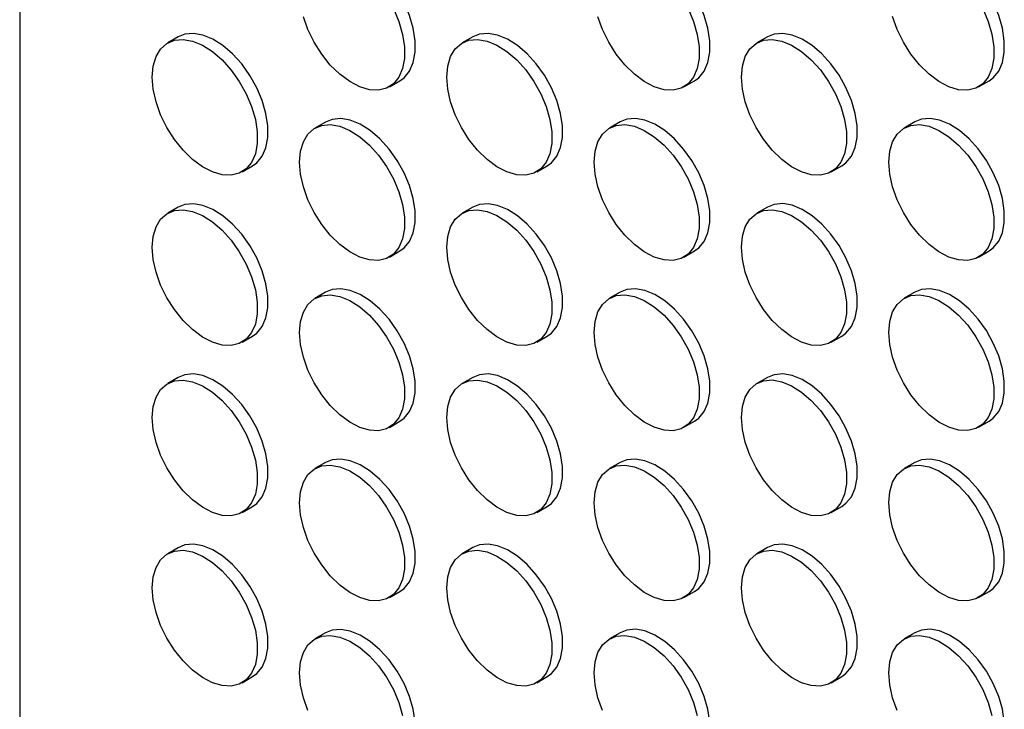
# Model space of a CAD drawing. Header units: millimetres. Extents: x 0 to 2235, y 0 to 1727.
# Tile 35 of 41: x 1688 to 1776, y 1425 to 1487. Entities that reach past the tile are written whole.
import ezdxf

# ---------------------------------------------------------------- set-up
doc = ezdxf.new("R2010")
doc.units = ezdxf.units.MM
doc.header["$LTSCALE"] = 8

msp = doc.modelspace()

# ---------------------------------------------------------------- linework, layer by layer
for p, q in [((1687.578, 1631.734), (1687.578, 1133.971)), ((1701.781, 1485.198), (1700.838, 1484.653)), ((1728.179, 1485.2), (1727.237, 1484.656)), ((1754.578, 1485.203), (1753.635, 1484.658)), ((1720.703, 1480.728), (1721.646, 1481.273)), ((1747.102, 1480.731), (1748.045, 1481.275)), ((1773.501, 1480.733), (1774.444, 1481.278)), ((1714.98, 1477.578), (1714.037, 1477.034)), ((1741.379, 1477.58), (1740.436, 1477.036)), ((1767.777, 1477.583), (1766.835, 1477.039)), ((1707.504, 1473.106), (1708.447, 1473.65)), ((1733.903, 1473.109), (1734.846, 1473.653)), ((1760.301, 1473.111), (1761.244, 1473.655)), ((1701.781, 1469.956), (1700.838, 1469.411)), ((1728.179, 1469.958), (1727.237, 1469.414)), ((1754.578, 1469.961), (1753.635, 1469.416)), ((1720.703, 1465.486), (1721.646, 1466.031)), ((1747.102, 1465.489), (1748.045, 1466.033)), ((1773.501, 1465.491), (1774.444, 1466.036)), ((1714.98, 1462.336), (1714.037, 1461.792)), ((1741.379, 1462.338), (1740.436, 1461.794)), ((1767.777, 1462.341), (1766.835, 1461.796)), ((1707.504, 1457.864), (1708.447, 1458.408)), ((1733.903, 1457.866), (1734.846, 1458.411)), ((1760.301, 1457.869), (1761.244, 1458.413)), ((1701.781, 1454.714), (1700.838, 1454.169)), ((1728.179, 1454.716), (1727.237, 1454.172)), ((1754.578, 1454.718), (1753.635, 1454.174)), ((1720.703, 1450.244), (1721.646, 1450.788)), ((1747.102, 1450.247), (1748.045, 1450.791)), ((1773.501, 1450.249), (1774.444, 1450.793)), ((1714.98, 1447.094), (1714.037, 1446.549)), ((1741.379, 1447.096), (1740.436, 1446.552)), ((1767.777, 1447.099), (1766.835, 1446.554)), ((1707.504, 1442.622), (1708.447, 1443.166)), ((1733.903, 1442.624), (1734.846, 1443.169)), ((1760.301, 1442.627), (1761.244, 1443.171)), ((1701.781, 1439.471), (1700.838, 1438.927)), ((1728.179, 1439.474), (1727.237, 1438.93)), ((1754.578, 1439.476), (1753.635, 1438.932)), ((1720.703, 1435.002), (1721.646, 1435.546)), ((1747.102, 1435.005), (1748.045, 1435.549)), ((1773.501, 1435.007), (1774.444, 1435.551)), ((1714.98, 1431.852), (1714.037, 1431.307)), ((1741.379, 1431.854), (1740.436, 1431.31)), ((1767.777, 1431.857), (1766.835, 1431.312)), ((1707.504, 1427.38), (1708.447, 1427.924)), ((1733.903, 1427.382), (1734.846, 1427.927)), ((1760.301, 1427.385), (1761.244, 1427.929))]:
    msp.add_line(p, q)
at = {"flags": 128}
for points in [[(1721.646, 1481.273), (1722.019, 1481.542), (1722.503, 1482.133), (1722.836, 1482.902), (1723.006, 1483.82), (1723.006, 1484.855), (1722.836, 1485.969), (1722.503, 1487.122), (1722.019, 1488.272), (1721.4, 1489.378), (1720.67, 1490.4), (1719.855, 1491.3), (1718.984, 1492.047), (1718.089, 1492.613), (1717.202, 1492.978), (1716.355, 1493.128), (1715.579, 1493.059), (1714.98, 1492.82)], [(1748.045, 1481.275), (1748.417, 1481.545), (1748.902, 1482.136), (1749.235, 1482.904), (1749.405, 1483.822), (1749.405, 1484.857), (1749.235, 1485.971), (1748.902, 1487.124), (1748.417, 1488.275), (1747.799, 1489.381), (1747.069, 1490.402), (1746.254, 1491.303), (1745.383, 1492.05), (1744.488, 1492.616), (1743.6, 1492.981), (1742.754, 1493.131), (1741.977, 1493.062), (1741.379, 1492.822)], [(1774.444, 1481.278), (1774.816, 1481.547), (1775.301, 1482.138), (1775.634, 1482.907), (1775.803, 1483.825), (1775.803, 1484.86), (1775.634, 1485.974), (1775.301, 1487.127), (1774.816, 1488.277), (1774.198, 1489.383), (1773.468, 1490.405), (1772.652, 1491.305), (1771.781, 1492.052), (1770.886, 1492.618), (1769.999, 1492.983), (1769.152, 1493.133), (1768.376, 1493.064), (1767.777, 1492.825)], [(1721.076, 1487.728), (1721.56, 1486.578), (1721.893, 1485.425), (1722.063, 1484.31), (1722.063, 1483.276), (1721.893, 1482.357), (1721.56, 1481.589), (1721.076, 1480.998), (1720.457, 1480.606), (1719.727, 1480.427), (1718.912, 1480.468), (1718.041, 1480.727), (1717.146, 1481.194), (1716.259, 1481.853), (1715.412, 1482.681), (1714.636, 1483.646), (1713.959, 1484.715), (1713.405, 1485.848), (1712.994, 1487.005)], [(1747.475, 1487.73), (1747.959, 1486.58), (1748.292, 1485.427), (1748.462, 1484.313), (1748.462, 1483.278), (1748.292, 1482.36), (1747.959, 1481.591), (1747.475, 1481), (1746.856, 1480.608), (1746.126, 1480.43), (1745.311, 1480.47), (1744.44, 1480.729), (1743.545, 1481.197), (1742.658, 1481.856), (1741.811, 1482.683), (1741.035, 1483.649), (1740.357, 1484.718), (1739.803, 1485.851), (1739.393, 1487.008)], [(1773.873, 1487.733), (1774.358, 1486.583), (1774.691, 1485.43), (1774.86, 1484.315), (1774.86, 1483.281), (1774.691, 1482.362), (1774.358, 1481.594), (1773.873, 1481.003), (1773.255, 1480.611), (1772.525, 1480.432), (1771.71, 1480.473), (1770.839, 1480.732), (1769.943, 1481.199), (1769.056, 1481.858), (1768.209, 1482.686), (1767.433, 1483.651), (1766.756, 1484.72), (1766.202, 1485.853), (1765.791, 1487.01)], [(1699.457, 1481.601), (1699.542, 1482.582), (1699.795, 1483.429), (1700.205, 1484.112), (1700.759, 1484.606), (1701.437, 1484.893), (1702.213, 1484.962), (1703.06, 1484.812), (1703.947, 1484.447), (1704.842, 1483.881), (1705.713, 1483.134), (1706.528, 1482.233), (1707.258, 1481.212), (1707.877, 1480.106), (1708.361, 1478.955), (1708.694, 1477.802), (1708.864, 1476.688), (1708.864, 1475.653), (1708.694, 1474.735), (1708.361, 1473.967), (1707.877, 1473.376), (1707.258, 1472.984), (1706.528, 1472.805), (1705.713, 1472.845), (1704.842, 1473.104), (1703.947, 1473.572), (1703.06, 1474.231), (1702.213, 1475.059), (1701.437, 1476.024), (1700.759, 1477.093), (1700.205, 1478.226), (1699.795, 1479.383), (1699.542, 1480.522), (1699.457, 1481.601)], [(1708.447, 1473.65), (1708.819, 1473.92), (1709.304, 1474.511), (1709.637, 1475.279), (1709.807, 1476.198), (1709.807, 1477.232), (1709.637, 1478.347), (1709.304, 1479.5), (1708.819, 1480.65), (1708.201, 1481.756), (1707.471, 1482.778), (1706.656, 1483.678), (1705.785, 1484.425), (1704.89, 1484.991), (1704.002, 1485.356), (1703.156, 1485.506), (1702.379, 1485.437), (1701.781, 1485.198)], [(1725.856, 1481.604), (1725.941, 1482.585), (1726.193, 1483.432), (1726.604, 1484.115), (1727.158, 1484.608), (1727.835, 1484.895), (1728.611, 1484.964), (1729.458, 1484.814), (1730.345, 1484.449), (1731.241, 1483.883), (1732.112, 1483.136), (1732.927, 1482.236), (1733.657, 1481.214), (1734.275, 1480.108), (1734.76, 1478.958), (1735.093, 1477.805), (1735.262, 1476.691), (1735.262, 1475.656), (1735.093, 1474.737), (1734.76, 1473.969), (1734.275, 1473.378), (1733.657, 1472.986), (1732.927, 1472.807), (1732.112, 1472.848), (1731.241, 1473.107), (1730.345, 1473.574), (1729.458, 1474.234), (1728.611, 1475.061), (1727.835, 1476.027), (1727.158, 1477.095), (1726.604, 1478.229), (1726.193, 1479.385), (1725.941, 1480.524), (1725.856, 1481.604)], [(1734.846, 1473.653), (1735.218, 1473.922), (1735.703, 1474.513), (1736.036, 1475.282), (1736.205, 1476.2), (1736.205, 1477.235), (1736.036, 1478.349), (1735.703, 1479.502), (1735.218, 1480.652), (1734.6, 1481.758), (1733.87, 1482.78), (1733.054, 1483.681), (1732.183, 1484.427), (1731.288, 1484.993), (1730.401, 1485.358), (1729.554, 1485.509), (1728.778, 1485.439), (1728.179, 1485.2)], [(1752.254, 1481.606), (1752.34, 1482.587), (1752.592, 1483.434), (1753.003, 1484.117), (1753.557, 1484.611), (1754.234, 1484.897), (1755.01, 1484.967), (1755.857, 1484.816), (1756.744, 1484.452), (1757.639, 1483.886), (1758.51, 1483.139), (1759.325, 1482.238), (1760.055, 1481.217), (1760.674, 1480.111), (1761.158, 1478.96), (1761.491, 1477.807), (1761.661, 1476.693), (1761.661, 1475.658), (1761.491, 1474.74), (1761.158, 1473.971), (1760.674, 1473.381), (1760.055, 1472.989), (1759.325, 1472.81), (1758.51, 1472.85), (1757.639, 1473.109), (1756.744, 1473.577), (1755.857, 1474.236), (1755.01, 1475.064), (1754.234, 1476.029), (1753.557, 1477.098), (1753.003, 1478.231), (1752.592, 1479.388), (1752.34, 1480.527), (1752.254, 1481.606)], [(1761.244, 1473.655), (1761.617, 1473.925), (1762.101, 1474.516), (1762.434, 1475.284), (1762.604, 1476.203), (1762.604, 1477.237), (1762.434, 1478.352), (1762.101, 1479.505), (1761.617, 1480.655), (1760.998, 1481.761), (1760.268, 1482.783), (1759.453, 1483.683), (1758.582, 1484.43), (1757.687, 1484.996), (1756.8, 1485.361), (1755.953, 1485.511), (1755.177, 1485.442), (1754.578, 1485.203)], [(1721.646, 1466.031), (1722.019, 1466.3), (1722.503, 1466.891), (1722.836, 1467.659), (1723.006, 1468.578), (1723.006, 1469.613), (1722.836, 1470.727), (1722.503, 1471.88), (1722.019, 1473.03), (1721.4, 1474.136), (1720.67, 1475.158), (1719.855, 1476.058), (1718.984, 1476.805), (1718.089, 1477.371), (1717.202, 1477.736), (1716.355, 1477.886), (1715.579, 1477.817), (1714.98, 1477.578)], [(1748.045, 1466.033), (1748.417, 1466.303), (1748.902, 1466.893), (1749.235, 1467.662), (1749.405, 1468.58), (1749.405, 1469.615), (1749.235, 1470.729), (1748.902, 1471.882), (1748.417, 1473.033), (1747.799, 1474.139), (1747.069, 1475.16), (1746.254, 1476.061), (1745.383, 1476.808), (1744.488, 1477.374), (1743.6, 1477.738), (1742.754, 1477.889), (1741.977, 1477.819), (1741.379, 1477.58)], [(1774.444, 1466.036), (1774.816, 1466.305), (1775.301, 1466.896), (1775.634, 1467.664), (1775.803, 1468.583), (1775.803, 1469.618), (1775.634, 1470.732), (1775.301, 1471.885), (1774.816, 1473.035), (1774.198, 1474.141), (1773.468, 1475.163), (1772.652, 1476.063), (1771.781, 1476.81), (1770.886, 1477.376), (1769.999, 1477.741), (1769.152, 1477.891), (1768.376, 1477.822), (1767.777, 1477.583)], [(1712.656, 1473.981), (1712.742, 1474.962), (1712.994, 1475.81), (1713.405, 1476.492), (1713.959, 1476.986), (1714.636, 1477.273), (1715.412, 1477.342), (1716.259, 1477.192), (1717.146, 1476.827), (1718.041, 1476.261), (1718.912, 1475.514), (1719.727, 1474.614), (1720.457, 1473.592), (1721.076, 1472.486), (1721.56, 1471.336), (1721.893, 1470.182), (1722.063, 1469.068), (1722.063, 1468.033), (1721.893, 1467.115), (1721.56, 1466.347), (1721.076, 1465.756), (1720.457, 1465.364), (1719.727, 1465.185), (1718.912, 1465.226), (1718.041, 1465.484), (1717.146, 1465.952), (1716.259, 1466.611), (1715.412, 1467.439), (1714.636, 1468.404), (1713.959, 1469.473), (1713.405, 1470.606), (1712.994, 1471.763), (1712.742, 1472.902), (1712.656, 1473.981)], [(1739.055, 1473.984), (1739.14, 1474.965), (1739.393, 1475.812), (1739.803, 1476.495), (1740.357, 1476.988), (1741.035, 1477.275), (1741.811, 1477.345), (1742.658, 1477.194), (1743.545, 1476.829), (1744.44, 1476.263), (1745.311, 1475.517), (1746.126, 1474.616), (1746.856, 1473.594), (1747.475, 1472.488), (1747.959, 1471.338), (1748.292, 1470.185), (1748.462, 1469.071), (1748.462, 1468.036), (1748.292, 1467.118), (1747.959, 1466.349), (1747.475, 1465.758), (1746.856, 1465.366), (1746.126, 1465.187), (1745.311, 1465.228), (1744.44, 1465.487), (1743.545, 1465.954), (1742.658, 1466.614), (1741.811, 1467.441), (1741.035, 1468.407), (1740.357, 1469.475), (1739.803, 1470.609), (1739.393, 1471.766), (1739.14, 1472.904), (1739.055, 1473.984)], [(1765.454, 1473.986), (1765.539, 1474.967), (1765.791, 1475.815), (1766.202, 1476.497), (1766.756, 1476.991), (1767.433, 1477.278), (1768.209, 1477.347), (1769.056, 1477.197), (1769.943, 1476.832), (1770.839, 1476.266), (1771.71, 1475.519), (1772.525, 1474.619), (1773.255, 1473.597), (1773.873, 1472.491), (1774.358, 1471.34), (1774.691, 1470.187), (1774.86, 1469.073), (1774.86, 1468.038), (1774.691, 1467.12), (1774.358, 1466.352), (1773.873, 1465.761), (1773.255, 1465.369), (1772.525, 1465.19), (1771.71, 1465.231), (1770.839, 1465.489), (1769.943, 1465.957), (1769.056, 1466.616), (1768.209, 1467.444), (1767.433, 1468.409), (1766.756, 1469.478), (1766.202, 1470.611), (1765.791, 1471.768), (1765.539, 1472.907), (1765.454, 1473.986)], [(1708.447, 1458.408), (1708.819, 1458.678), (1709.304, 1459.269), (1709.637, 1460.037), (1709.807, 1460.955), (1709.807, 1461.99), (1709.637, 1463.104), (1709.304, 1464.257), (1708.819, 1465.408), (1708.201, 1466.514), (1707.471, 1467.536), (1706.656, 1468.436), (1705.785, 1469.183), (1704.89, 1469.749), (1704.002, 1470.114), (1703.156, 1470.264), (1702.379, 1470.195), (1701.781, 1469.956)], [(1734.846, 1458.411), (1735.218, 1458.68), (1735.703, 1459.271), (1736.036, 1460.04), (1736.205, 1460.958), (1736.205, 1461.993), (1736.036, 1463.107), (1735.703, 1464.26), (1735.218, 1465.41), (1734.6, 1466.516), (1733.87, 1467.538), (1733.054, 1468.439), (1732.183, 1469.185), (1731.288, 1469.751), (1730.401, 1470.116), (1729.554, 1470.267), (1728.778, 1470.197), (1728.179, 1469.958)], [(1761.244, 1458.413), (1761.617, 1458.683), (1762.101, 1459.274), (1762.434, 1460.042), (1762.604, 1460.96), (1762.604, 1461.995), (1762.434, 1463.109), (1762.101, 1464.262), (1761.617, 1465.413), (1760.998, 1466.519), (1760.268, 1467.541), (1759.453, 1468.441), (1758.582, 1469.188), (1757.687, 1469.754), (1756.8, 1470.119), (1755.953, 1470.269), (1755.177, 1470.2), (1754.578, 1469.961)], [(1699.457, 1466.359), (1699.542, 1467.34), (1699.795, 1468.187), (1700.205, 1468.87), (1700.759, 1469.364), (1701.437, 1469.65), (1702.213, 1469.72), (1703.06, 1469.569), (1703.947, 1469.205), (1704.842, 1468.639), (1705.713, 1467.892), (1706.528, 1466.991), (1707.258, 1465.97), (1707.877, 1464.864), (1708.361, 1463.713), (1708.694, 1462.56), (1708.864, 1461.446), (1708.864, 1460.411), (1708.694, 1459.493), (1708.361, 1458.724), (1707.877, 1458.134), (1707.258, 1457.742), (1706.528, 1457.563), (1705.713, 1457.603), (1704.842, 1457.862), (1703.947, 1458.33), (1703.06, 1458.989), (1702.213, 1459.816), (1701.437, 1460.782), (1700.759, 1461.851), (1700.205, 1462.984), (1699.795, 1464.141), (1699.542, 1465.28), (1699.457, 1466.359)], [(1725.856, 1466.362), (1725.941, 1467.343), (1726.193, 1468.19), (1726.604, 1468.873), (1727.158, 1469.366), (1727.835, 1469.653), (1728.611, 1469.722), (1729.458, 1469.572), (1730.345, 1469.207), (1731.241, 1468.641), (1732.112, 1467.894), (1732.927, 1466.994), (1733.657, 1465.972), (1734.275, 1464.866), (1734.76, 1463.716), (1735.093, 1462.563), (1735.262, 1461.449), (1735.262, 1460.414), (1735.093, 1459.495), (1734.76, 1458.727), (1734.275, 1458.136), (1733.657, 1457.744), (1732.927, 1457.565), (1732.112, 1457.606), (1731.241, 1457.865), (1730.345, 1458.332), (1729.458, 1458.992), (1728.611, 1459.819), (1727.835, 1460.784), (1727.158, 1461.853), (1726.604, 1462.986), (1726.193, 1464.143), (1725.941, 1465.282), (1725.856, 1466.362)], [(1752.254, 1466.364), (1752.34, 1467.345), (1752.592, 1468.192), (1753.003, 1468.875), (1753.557, 1469.369), (1754.234, 1469.655), (1755.01, 1469.725), (1755.857, 1469.574), (1756.744, 1469.21), (1757.639, 1468.644), (1758.51, 1467.897), (1759.325, 1466.996), (1760.055, 1465.975), (1760.674, 1464.868), (1761.158, 1463.718), (1761.491, 1462.565), (1761.661, 1461.451), (1761.661, 1460.416), (1761.491, 1459.498), (1761.158, 1458.729), (1760.674, 1458.138), (1760.055, 1457.747), (1759.325, 1457.568), (1758.51, 1457.608), (1757.639, 1457.867), (1756.744, 1458.335), (1755.857, 1458.994), (1755.01, 1459.821), (1754.234, 1460.787), (1753.557, 1461.856), (1753.003, 1462.989), (1752.592, 1464.146), (1752.34, 1465.285), (1752.254, 1466.364)], [(1712.656, 1458.739), (1712.742, 1459.72), (1712.994, 1460.567), (1713.405, 1461.25), (1713.959, 1461.744), (1714.636, 1462.031), (1715.412, 1462.1), (1716.259, 1461.95), (1717.146, 1461.585), (1718.041, 1461.019), (1718.912, 1460.272), (1719.727, 1459.371), (1720.457, 1458.35), (1721.076, 1457.244), (1721.56, 1456.093), (1721.893, 1454.94), (1722.063, 1453.826), (1722.063, 1452.791), (1721.893, 1451.873), (1721.56, 1451.105), (1721.076, 1450.514), (1720.457, 1450.122), (1719.727, 1449.943), (1718.912, 1449.984), (1718.041, 1450.242), (1717.146, 1450.71), (1716.259, 1451.369), (1715.412, 1452.197), (1714.636, 1453.162), (1713.959, 1454.231), (1713.405, 1455.364), (1712.994, 1456.521), (1712.742, 1457.66), (1712.656, 1458.739)], [(1721.646, 1450.788), (1722.019, 1451.058), (1722.503, 1451.649), (1722.836, 1452.417), (1723.006, 1453.336), (1723.006, 1454.371), (1722.836, 1455.485), (1722.503, 1456.638), (1722.019, 1457.788), (1721.4, 1458.894), (1720.67, 1459.916), (1719.855, 1460.816), (1718.984, 1461.563), (1718.089, 1462.129), (1717.202, 1462.494), (1716.355, 1462.644), (1715.579, 1462.575), (1714.98, 1462.336)], [(1739.055, 1458.742), (1739.14, 1459.723), (1739.393, 1460.57), (1739.803, 1461.253), (1740.357, 1461.746), (1741.035, 1462.033), (1741.811, 1462.103), (1742.658, 1461.952), (1743.545, 1461.587), (1744.44, 1461.021), (1745.311, 1460.274), (1746.126, 1459.374), (1746.856, 1458.352), (1747.475, 1457.246), (1747.959, 1456.096), (1748.292, 1454.943), (1748.462, 1453.829), (1748.462, 1452.794), (1748.292, 1451.876), (1747.959, 1451.107), (1747.475, 1450.516), (1746.856, 1450.124), (1746.126, 1449.945), (1745.311, 1449.986), (1744.44, 1450.245), (1743.545, 1450.712), (1742.658, 1451.372), (1741.811, 1452.199), (1741.035, 1453.165), (1740.357, 1454.233), (1739.803, 1455.367), (1739.393, 1456.524), (1739.14, 1457.662), (1739.055, 1458.742)], [(1748.045, 1450.791), (1748.417, 1451.06), (1748.902, 1451.651), (1749.235, 1452.42), (1749.405, 1453.338), (1749.405, 1454.373), (1749.235, 1455.487), (1748.902, 1456.64), (1748.417, 1457.79), (1747.799, 1458.896), (1747.069, 1459.918), (1746.254, 1460.819), (1745.383, 1461.566), (1744.488, 1462.132), (1743.6, 1462.496), (1742.754, 1462.647), (1741.977, 1462.577), (1741.379, 1462.338)], [(1765.454, 1458.744), (1765.539, 1459.725), (1765.791, 1460.572), (1766.202, 1461.255), (1766.756, 1461.749), (1767.433, 1462.036), (1768.209, 1462.105), (1769.056, 1461.955), (1769.943, 1461.59), (1770.839, 1461.024), (1771.71, 1460.277), (1772.525, 1459.376), (1773.255, 1458.355), (1773.873, 1457.249), (1774.358, 1456.098), (1774.691, 1454.945), (1774.86, 1453.831), (1774.86, 1452.796), (1774.691, 1451.878), (1774.358, 1451.11), (1773.873, 1450.519), (1773.255, 1450.127), (1772.525, 1449.948), (1771.71, 1449.989), (1770.839, 1450.247), (1769.943, 1450.715), (1769.056, 1451.374), (1768.209, 1452.202), (1767.433, 1453.167), (1766.756, 1454.236), (1766.202, 1455.369), (1765.791, 1456.526), (1765.539, 1457.665), (1765.454, 1458.744)], [(1774.444, 1450.793), (1774.816, 1451.063), (1775.301, 1451.654), (1775.634, 1452.422), (1775.803, 1453.341), (1775.803, 1454.375), (1775.634, 1455.49), (1775.301, 1456.643), (1774.816, 1457.793), (1774.198, 1458.899), (1773.468, 1459.921), (1772.652, 1460.821), (1771.781, 1461.568), (1770.886, 1462.134), (1769.999, 1462.499), (1769.152, 1462.649), (1768.376, 1462.58), (1767.777, 1462.341)], [(1708.447, 1443.166), (1708.819, 1443.436), (1709.304, 1444.027), (1709.637, 1444.795), (1709.807, 1445.713), (1709.807, 1446.748), (1709.637, 1447.862), (1709.304, 1449.015), (1708.819, 1450.166), (1708.201, 1451.272), (1707.471, 1452.293), (1706.656, 1453.194), (1705.785, 1453.941), (1704.89, 1454.507), (1704.002, 1454.872), (1703.156, 1455.022), (1702.379, 1454.953), (1701.781, 1454.714)], [(1734.846, 1443.169), (1735.218, 1443.438), (1735.703, 1444.029), (1736.036, 1444.798), (1736.205, 1445.716), (1736.205, 1446.751), (1736.036, 1447.865), (1735.703, 1449.018), (1735.218, 1450.168), (1734.6, 1451.274), (1733.87, 1452.296), (1733.054, 1453.196), (1732.183, 1453.943), (1731.288, 1454.509), (1730.401, 1454.874), (1729.554, 1455.024), (1728.778, 1454.955), (1728.179, 1454.716)], [(1761.244, 1443.171), (1761.617, 1443.441), (1762.101, 1444.032), (1762.434, 1444.8), (1762.604, 1445.718), (1762.604, 1446.753), (1762.434, 1447.867), (1762.101, 1449.02), (1761.617, 1450.171), (1760.998, 1451.277), (1760.268, 1452.298), (1759.453, 1453.199), (1758.582, 1453.946), (1757.687, 1454.512), (1756.8, 1454.877), (1755.953, 1455.027), (1755.177, 1454.958), (1754.578, 1454.718)], [(1699.457, 1451.117), (1699.542, 1452.098), (1699.795, 1452.945), (1700.205, 1453.628), (1700.759, 1454.122), (1701.437, 1454.408), (1702.213, 1454.478), (1703.06, 1454.327), (1703.947, 1453.962), (1704.842, 1453.396), (1705.713, 1452.65), (1706.528, 1451.749), (1707.258, 1450.727), (1707.877, 1449.621), (1708.361, 1448.471), (1708.694, 1447.318), (1708.864, 1446.204), (1708.864, 1445.169), (1708.694, 1444.251), (1708.361, 1443.482), (1707.877, 1442.891), (1707.258, 1442.499), (1706.528, 1442.321), (1705.713, 1442.361), (1704.842, 1442.62), (1703.947, 1443.088), (1703.06, 1443.747), (1702.213, 1444.574), (1701.437, 1445.54), (1700.759, 1446.609), (1700.205, 1447.742), (1699.795, 1448.899), (1699.542, 1450.038), (1699.457, 1451.117)], [(1725.856, 1451.119), (1725.941, 1452.1), (1726.193, 1452.948), (1726.604, 1453.63), (1727.158, 1454.124), (1727.835, 1454.411), (1728.611, 1454.48), (1729.458, 1454.33), (1730.345, 1453.965), (1731.241, 1453.399), (1732.112, 1452.652), (1732.927, 1451.752), (1733.657, 1450.73), (1734.275, 1449.624), (1734.76, 1448.474), (1735.093, 1447.321), (1735.262, 1446.206), (1735.262, 1445.172), (1735.093, 1444.253), (1734.76, 1443.485), (1734.275, 1442.894), (1733.657, 1442.502), (1732.927, 1442.323), (1732.112, 1442.364), (1731.241, 1442.623), (1730.345, 1443.09), (1729.458, 1443.749), (1728.611, 1444.577), (1727.835, 1445.542), (1727.158, 1446.611), (1726.604, 1447.744), (1726.193, 1448.901), (1725.941, 1450.04), (1725.856, 1451.119)], [(1752.254, 1451.122), (1752.34, 1452.103), (1752.592, 1452.95), (1753.003, 1453.633), (1753.557, 1454.127), (1754.234, 1454.413), (1755.01, 1454.483), (1755.857, 1454.332), (1756.744, 1453.967), (1757.639, 1453.401), (1758.51, 1452.655), (1759.325, 1451.754), (1760.055, 1450.732), (1760.674, 1449.626), (1761.158, 1448.476), (1761.491, 1447.323), (1761.661, 1446.209), (1761.661, 1445.174), (1761.491, 1444.256), (1761.158, 1443.487), (1760.674, 1442.896), (1760.055, 1442.504), (1759.325, 1442.326), (1758.51, 1442.366), (1757.639, 1442.625), (1756.744, 1443.093), (1755.857, 1443.752), (1755.01, 1444.579), (1754.234, 1445.545), (1753.557, 1446.614), (1753.003, 1447.747), (1752.592, 1448.904), (1752.34, 1450.042), (1752.254, 1451.122)], [(1721.646, 1435.546), (1722.019, 1435.816), (1722.503, 1436.407), (1722.836, 1437.175), (1723.006, 1438.094), (1723.006, 1439.128), (1722.836, 1440.243), (1722.503, 1441.396), (1722.019, 1442.546), (1721.4, 1443.652), (1720.67, 1444.674), (1719.855, 1445.574), (1718.984, 1446.321), (1718.089, 1446.887), (1717.202, 1447.252), (1716.355, 1447.402), (1715.579, 1447.333), (1714.98, 1447.094)], [(1748.045, 1435.549), (1748.417, 1435.818), (1748.902, 1436.409), (1749.235, 1437.178), (1749.405, 1438.096), (1749.405, 1439.131), (1749.235, 1440.245), (1748.902, 1441.398), (1748.417, 1442.548), (1747.799, 1443.654), (1747.069, 1444.676), (1746.254, 1445.577), (1745.383, 1446.323), (1744.488, 1446.889), (1743.6, 1447.254), (1742.754, 1447.405), (1741.977, 1447.335), (1741.379, 1447.096)], [(1774.444, 1435.551), (1774.816, 1435.821), (1775.301, 1436.412), (1775.634, 1437.18), (1775.803, 1438.099), (1775.803, 1439.133), (1775.634, 1440.248), (1775.301, 1441.401), (1774.816, 1442.551), (1774.198, 1443.657), (1773.468, 1444.679), (1772.652, 1445.579), (1771.781, 1446.326), (1770.886, 1446.892), (1769.999, 1447.257), (1769.152, 1447.407), (1768.376, 1447.338), (1767.777, 1447.099)], [(1712.656, 1443.497), (1712.742, 1444.478), (1712.994, 1445.325), (1713.405, 1446.008), (1713.959, 1446.502), (1714.636, 1446.789), (1715.412, 1446.858), (1716.259, 1446.708), (1717.146, 1446.343), (1718.041, 1445.777), (1718.912, 1445.03), (1719.727, 1444.129), (1720.457, 1443.108), (1721.076, 1442.002), (1721.56, 1440.851), (1721.893, 1439.698), (1722.063, 1438.584), (1722.063, 1437.549), (1721.893, 1436.631), (1721.56, 1435.863), (1721.076, 1435.272), (1720.457, 1434.88), (1719.727, 1434.701), (1718.912, 1434.741), (1718.041, 1435), (1717.146, 1435.468), (1716.259, 1436.127), (1715.412, 1436.955), (1714.636, 1437.92), (1713.959, 1438.989), (1713.405, 1440.122), (1712.994, 1441.279), (1712.742, 1442.418), (1712.656, 1443.497)], [(1739.055, 1443.5), (1739.14, 1444.481), (1739.393, 1445.328), (1739.803, 1446.011), (1740.357, 1446.504), (1741.035, 1446.791), (1741.811, 1446.86), (1742.658, 1446.71), (1743.545, 1446.345), (1744.44, 1445.779), (1745.311, 1445.032), (1746.126, 1444.132), (1746.856, 1443.11), (1747.475, 1442.004), (1747.959, 1440.854), (1748.292, 1439.701), (1748.462, 1438.587), (1748.462, 1437.552), (1748.292, 1436.633), (1747.959, 1435.865), (1747.475, 1435.274), (1746.856, 1434.882), (1746.126, 1434.703), (1745.311, 1434.744), (1744.44, 1435.003), (1743.545, 1435.47), (1742.658, 1436.13), (1741.811, 1436.957), (1741.035, 1437.923), (1740.357, 1438.991), (1739.803, 1440.125), (1739.393, 1441.281), (1739.14, 1442.42), (1739.055, 1443.5)], [(1765.454, 1443.502), (1765.539, 1444.483), (1765.791, 1445.33), (1766.202, 1446.013), (1766.756, 1446.507), (1767.433, 1446.793), (1768.209, 1446.863), (1769.056, 1446.712), (1769.943, 1446.348), (1770.839, 1445.782), (1771.71, 1445.035), (1772.525, 1444.134), (1773.255, 1443.113), (1773.873, 1442.007), (1774.358, 1440.856), (1774.691, 1439.703), (1774.86, 1438.589), (1774.86, 1437.554), (1774.691, 1436.636), (1774.358, 1435.867), (1773.873, 1435.277), (1773.255, 1434.885), (1772.525, 1434.706), (1771.71, 1434.746), (1770.839, 1435.005), (1769.943, 1435.473), (1769.056, 1436.132), (1768.209, 1436.96), (1767.433, 1437.925), (1766.756, 1438.994), (1766.202, 1440.127), (1765.791, 1441.284), (1765.539, 1442.423), (1765.454, 1443.502)], [(1699.457, 1435.875), (1699.542, 1436.856), (1699.795, 1437.703), (1700.205, 1438.386), (1700.759, 1438.88), (1701.437, 1439.166), (1702.213, 1439.236), (1703.06, 1439.085), (1703.947, 1438.72), (1704.842, 1438.154), (1705.713, 1437.408), (1706.528, 1436.507), (1707.258, 1435.485), (1707.877, 1434.379), (1708.361, 1433.229), (1708.694, 1432.076), (1708.864, 1430.962), (1708.864, 1429.927), (1708.694, 1429.009), (1708.361, 1428.24), (1707.877, 1427.649), (1707.258, 1427.257), (1706.528, 1427.078), (1705.713, 1427.119), (1704.842, 1427.378), (1703.947, 1427.846), (1703.06, 1428.505), (1702.213, 1429.332), (1701.437, 1430.298), (1700.759, 1431.366), (1700.205, 1432.5), (1699.795, 1433.657), (1699.542, 1434.795), (1699.457, 1435.875)], [(1708.447, 1427.924), (1708.819, 1428.194), (1709.304, 1428.785), (1709.637, 1429.553), (1709.807, 1430.471), (1709.807, 1431.506), (1709.637, 1432.62), (1709.304, 1433.773), (1708.819, 1434.924), (1708.201, 1436.03), (1707.471, 1437.051), (1706.656, 1437.952), (1705.785, 1438.699), (1704.89, 1439.265), (1704.002, 1439.629), (1703.156, 1439.78), (1702.379, 1439.711), (1701.781, 1439.471)], [(1725.856, 1435.877), (1725.941, 1436.858), (1726.193, 1437.706), (1726.604, 1438.388), (1727.158, 1438.882), (1727.835, 1439.169), (1728.611, 1439.238), (1729.458, 1439.088), (1730.345, 1438.723), (1731.241, 1438.157), (1732.112, 1437.41), (1732.927, 1436.51), (1733.657, 1435.488), (1734.275, 1434.382), (1734.76, 1433.232), (1735.093, 1432.078), (1735.262, 1430.964), (1735.262, 1429.929), (1735.093, 1429.011), (1734.76, 1428.243), (1734.275, 1427.652), (1733.657, 1427.26), (1732.927, 1427.081), (1732.112, 1427.122), (1731.241, 1427.38), (1730.345, 1427.848), (1729.458, 1428.507), (1728.611, 1429.335), (1727.835, 1430.3), (1727.158, 1431.369), (1726.604, 1432.502), (1726.193, 1433.659), (1725.941, 1434.798), (1725.856, 1435.877)], [(1734.846, 1427.927), (1735.218, 1428.196), (1735.703, 1428.787), (1736.036, 1429.555), (1736.205, 1430.474), (1736.205, 1431.509), (1736.036, 1432.623), (1735.703, 1433.776), (1735.218, 1434.926), (1734.6, 1436.032), (1733.87, 1437.054), (1733.054, 1437.954), (1732.183, 1438.701), (1731.288, 1439.267), (1730.401, 1439.632), (1729.554, 1439.782), (1728.778, 1439.713), (1728.179, 1439.474)], [(1752.254, 1435.88), (1752.34, 1436.861), (1752.592, 1437.708), (1753.003, 1438.391), (1753.557, 1438.884), (1754.234, 1439.171), (1755.01, 1439.241), (1755.857, 1439.09), (1756.744, 1438.725), (1757.639, 1438.159), (1758.51, 1437.413), (1759.325, 1436.512), (1760.055, 1435.49), (1760.674, 1434.384), (1761.158, 1433.234), (1761.491, 1432.081), (1761.661, 1430.967), (1761.661, 1429.932), (1761.491, 1429.014), (1761.158, 1428.245), (1760.674, 1427.654), (1760.055, 1427.262), (1759.325, 1427.083), (1758.51, 1427.124), (1757.639, 1427.383), (1756.744, 1427.85), (1755.857, 1428.51), (1755.01, 1429.337), (1754.234, 1430.303), (1753.557, 1431.371), (1753.003, 1432.505), (1752.592, 1433.662), (1752.34, 1434.8), (1752.254, 1435.88)], [(1761.244, 1427.929), (1761.617, 1428.199), (1762.101, 1428.789), (1762.434, 1429.558), (1762.604, 1430.476), (1762.604, 1431.511), (1762.434, 1432.625), (1762.101, 1433.778), (1761.617, 1434.929), (1760.998, 1436.035), (1760.268, 1437.056), (1759.453, 1437.957), (1758.582, 1438.704), (1757.687, 1439.27), (1756.8, 1439.634), (1755.953, 1439.785), (1755.177, 1439.715), (1754.578, 1439.476)], [(1721.646, 1420.304), (1722.019, 1420.574), (1722.503, 1421.165), (1722.836, 1421.933), (1723.006, 1422.851), (1723.006, 1423.886), (1722.836, 1425), (1722.503, 1426.154), (1722.019, 1427.304), (1721.4, 1428.41), (1720.67, 1429.432), (1719.855, 1430.332), (1718.984, 1431.079), (1718.089, 1431.645), (1717.202, 1432.01), (1716.355, 1432.16), (1715.579, 1432.091), (1714.98, 1431.852)], [(1748.045, 1420.307), (1748.417, 1420.576), (1748.902, 1421.167), (1749.235, 1421.936), (1749.405, 1422.854), (1749.405, 1423.889), (1749.235, 1425.003), (1748.902, 1426.156), (1748.417, 1427.306), (1747.799, 1428.412), (1747.069, 1429.434), (1746.254, 1430.335), (1745.383, 1431.081), (1744.488, 1431.647), (1743.6, 1432.012), (1742.754, 1432.163), (1741.977, 1432.093), (1741.379, 1431.854)], [(1774.444, 1420.309), (1774.816, 1420.579), (1775.301, 1421.17), (1775.634, 1421.938), (1775.803, 1422.856), (1775.803, 1423.891), (1775.634, 1425.005), (1775.301, 1426.158), (1774.816, 1427.309), (1774.198, 1428.415), (1773.468, 1429.437), (1772.652, 1430.337), (1771.781, 1431.084), (1770.886, 1431.65), (1769.999, 1432.015), (1769.152, 1432.165), (1768.376, 1432.096), (1767.777, 1431.857)], [(1712.656, 1428.255), (1712.742, 1429.236), (1712.994, 1430.083), (1713.405, 1430.766), (1713.959, 1431.26), (1714.636, 1431.546), (1715.412, 1431.616), (1716.259, 1431.465), (1717.146, 1431.101), (1718.041, 1430.535), (1718.912, 1429.788), (1719.727, 1428.887), (1720.457, 1427.866), (1721.076, 1426.76), (1721.56, 1425.609), (1721.893, 1424.456)], [(1739.055, 1428.258), (1739.14, 1429.239), (1739.393, 1430.086), (1739.803, 1430.769), (1740.357, 1431.262), (1741.035, 1431.549), (1741.811, 1431.618), (1742.658, 1431.468), (1743.545, 1431.103), (1744.44, 1430.537), (1745.311, 1429.79), (1746.126, 1428.89), (1746.856, 1427.868), (1747.475, 1426.762), (1747.959, 1425.612), (1748.292, 1424.459)], [(1765.454, 1428.26), (1765.539, 1429.241), (1765.791, 1430.088), (1766.202, 1430.771), (1766.756, 1431.265), (1767.433, 1431.551), (1768.209, 1431.621), (1769.056, 1431.47), (1769.943, 1431.106), (1770.839, 1430.54), (1771.71, 1429.793), (1772.525, 1428.892), (1773.255, 1427.871), (1773.873, 1426.764), (1774.358, 1425.614), (1774.691, 1424.461)], [(1713.405, 1424.88), (1712.994, 1426.037), (1712.742, 1427.176), (1712.656, 1428.255)], [(1739.803, 1424.882), (1739.393, 1426.039), (1739.14, 1427.178), (1739.055, 1428.258)], [(1766.202, 1424.885), (1765.791, 1426.042), (1765.539, 1427.181), (1765.454, 1428.26)]]:
    msp.add_lwpolyline(points, dxfattribs=at)

doc.saveas('drawing.dxf')
